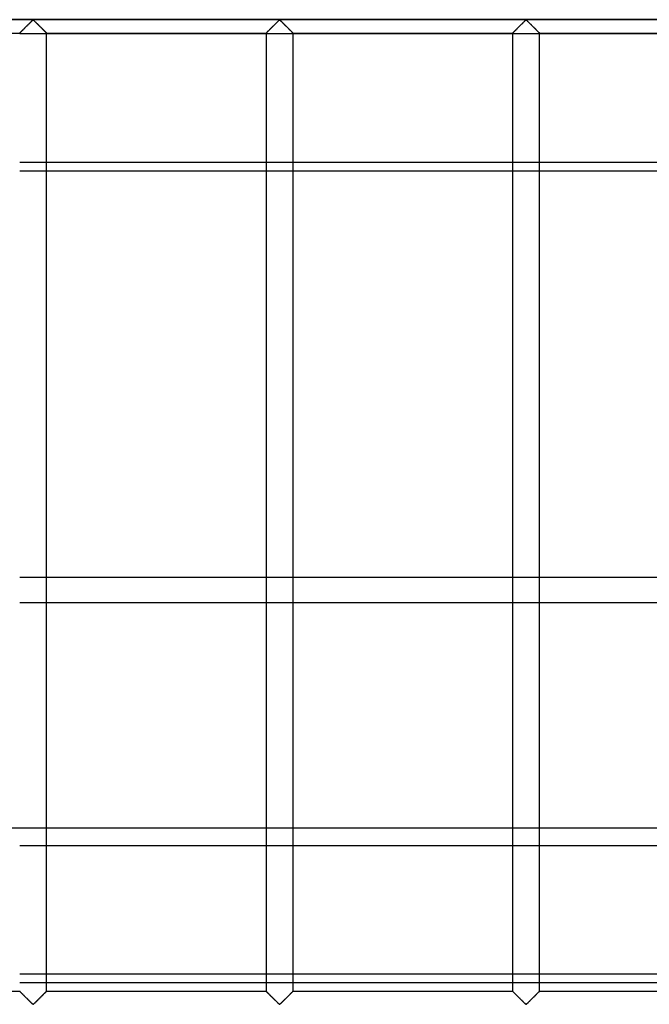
# Model space of a CAD drawing. Header units: millimetres. Extents: x -572 to 572, y -572 to 572.
# Tile 39 of 59: x 135 to 253, y -459 to -276. Entities that reach past the tile are written whole.
import ezdxf

# ---------------------------------------------------------------- set-up
doc = ezdxf.new("R2010")
doc.units = ezdxf.units.MM
doc.layers.add('MAIN-1', color=7, linetype='Continuous')
doc.layers.add('MAIN-2', color=7, linetype='Continuous')

msp = doc.modelspace()

# ---------------------------------------------------------------- linework, layer by layer
at = {"layer": 'MAIN-1'}
for p, q in [((551.25, -275.62), (-551.25, -275.62)), ((136.03, -277.41), (136.13, -277.3)), ((136.13, -277.3), (136.25, -277.19)), ((136.25, -277.19), (136.36, -277.08)), ((136.36, -277.08), (136.48, -276.96)), ((136.48, -276.96), (136.6, -276.84)), ((136.6, -276.84), (136.72, -276.72)), ((136.72, -276.72), (136.84, -276.6)), ((136.84, -276.6), (136.96, -276.48)), ((136.96, -276.48), (137.08, -276.37)), ((137.08, -276.37), (137.19, -276.25)), ((137.19, -276.25), (137.3, -276.14)), ((137.3, -276.14), (137.41, -276.04)), ((137.41, -276.04), (137.51, -275.94)), ((137.51, -275.94), (137.61, -275.84)), ((137.61, -275.84), (137.7, -275.76)), ((137.7, -275.76), (137.81, -275.7)), ((137.81, -275.7), (137.89, -275.73)), ((137.89, -275.73), (137.94, -275.77)), ((137.94, -275.77), (137.99, -275.82)), ((137.99, -275.82), (138.05, -275.87)), ((138.05, -275.87), (138.1, -275.92)), ((138.1, -275.92), (138.16, -275.98)), ((138.16, -275.98), (138.22, -276.04)), ((138.22, -276.04), (138.28, -276.1)), ((138.28, -276.1), (138.34, -276.16)), ((138.34, -276.16), (138.41, -276.22)), ((138.41, -276.22), (138.47, -276.29)), ((138.47, -276.29), (138.54, -276.35)), ((138.54, -276.35), (138.6, -276.42)), ((138.6, -276.42), (138.67, -276.49)), ((138.67, -276.49), (138.74, -276.55)), ((138.74, -276.55), (138.81, -276.62)), ((138.81, -276.62), (138.88, -276.69)), ((138.88, -276.69), (138.94, -276.76)), ((138.94, -276.76), (139.01, -276.83)), ((139.01, -276.83), (139.08, -276.9)), ((139.08, -276.9), (139.15, -276.97)), ((139.15, -276.97), (139.22, -277.03)), ((139.22, -277.03), (139.29, -277.1)), ((139.29, -277.1), (139.35, -277.17)), ((139.35, -277.17), (139.42, -277.23)), ((139.42, -277.23), (139.48, -277.3)), ((139.48, -277.3), (139.55, -277.36)), ((181.96, -277.41), (182.07, -277.3)), ((182.07, -277.3), (182.18, -277.19)), ((182.18, -277.19), (182.3, -277.08)), ((182.3, -277.08), (182.42, -276.96)), ((182.42, -276.96), (182.54, -276.84)), ((182.54, -276.84), (182.66, -276.72)), ((182.66, -276.72), (182.78, -276.6)), ((182.78, -276.6), (182.9, -276.48)), ((182.9, -276.48), (183.01, -276.37)), ((183.01, -276.37), (183.13, -276.25)), ((183.13, -276.25), (183.24, -276.14)), ((183.24, -276.14), (183.35, -276.04)), ((183.35, -276.04), (183.45, -275.94)), ((183.45, -275.94), (183.54, -275.84)), ((183.54, -275.84), (183.64, -275.76)), ((183.64, -275.76), (183.75, -275.7)), ((183.75, -275.7), (183.82, -275.73)), ((183.82, -275.73), (183.88, -275.77)), ((183.88, -275.77), (183.93, -275.82)), ((183.93, -275.82), (183.98, -275.87)), ((183.98, -275.87), (184.04, -275.92)), ((184.04, -275.92), (184.1, -275.98)), ((184.1, -275.98), (184.16, -276.04)), ((184.16, -276.04), (184.22, -276.1)), ((184.22, -276.1), (184.28, -276.16)), ((184.28, -276.16), (184.34, -276.22)), ((184.34, -276.22), (184.41, -276.29)), ((184.41, -276.29), (184.48, -276.35)), ((184.48, -276.35), (184.54, -276.42)), ((184.54, -276.42), (184.61, -276.49)), ((184.61, -276.49), (184.68, -276.55)), ((184.68, -276.55), (184.74, -276.62)), ((184.74, -276.62), (184.81, -276.69)), ((184.81, -276.69), (184.88, -276.76)), ((184.88, -276.76), (184.95, -276.83)), ((184.95, -276.83), (185.02, -276.9)), ((185.02, -276.9), (185.09, -276.97)), ((185.09, -276.97), (185.16, -277.03)), ((185.16, -277.03), (185.22, -277.1)), ((185.22, -277.1), (185.29, -277.17)), ((185.29, -277.17), (185.36, -277.23)), ((185.36, -277.23), (185.42, -277.3)), ((185.42, -277.3), (185.48, -277.36)), ((227.9, -277.41), (228.01, -277.3)), ((228.01, -277.3), (228.12, -277.19)), ((228.12, -277.19), (228.24, -277.08)), ((228.24, -277.08), (228.36, -276.96)), ((228.36, -276.96), (228.48, -276.84)), ((228.48, -276.84), (228.6, -276.72)), ((228.6, -276.72), (228.72, -276.6)), ((228.72, -276.6), (228.83, -276.48)), ((228.83, -276.48), (228.95, -276.37)), ((228.95, -276.37), (229.06, -276.25)), ((229.06, -276.25), (229.18, -276.14)), ((229.18, -276.14), (229.28, -276.04)), ((229.28, -276.04), (229.38, -275.94)), ((229.38, -275.94), (229.48, -275.84)), ((229.48, -275.84), (229.57, -275.76)), ((229.57, -275.76), (229.69, -275.7)), ((229.69, -275.7), (229.76, -275.73)), ((229.76, -275.73), (229.82, -275.77)), ((229.82, -275.77), (229.87, -275.82)), ((229.87, -275.82), (229.92, -275.87)), ((229.92, -275.87), (229.98, -275.92)), ((229.98, -275.92), (230.04, -275.98)), ((230.04, -275.98), (230.09, -276.04)), ((230.09, -276.04), (230.16, -276.1)), ((230.16, -276.1), (230.22, -276.16)), ((230.22, -276.16), (230.28, -276.22)), ((230.28, -276.22), (230.35, -276.29)), ((230.35, -276.29), (230.41, -276.35)), ((230.41, -276.35), (230.48, -276.42)), ((230.48, -276.42), (230.55, -276.49)), ((230.55, -276.49), (230.61, -276.55)), ((230.61, -276.55), (230.68, -276.62)), ((230.68, -276.62), (230.75, -276.69)), ((230.75, -276.69), (230.82, -276.76)), ((230.82, -276.76), (230.89, -276.83)), ((230.89, -276.83), (230.96, -276.9)), ((230.96, -276.9), (231.03, -276.97)), ((231.03, -276.97), (231.09, -277.03)), ((231.09, -277.03), (231.16, -277.1)), ((231.16, -277.1), (231.23, -277.17)), ((231.23, -277.17), (231.29, -277.23)), ((231.29, -277.23), (231.36, -277.3)), ((231.36, -277.3), (231.42, -277.36)), ((94.37, -278.12), (135.31, -278.12)), ((135.31, -278.12), (135.32, -278.12)), ((135.32, -278.12), (135.34, -278.1)), ((135.34, -278.1), (135.38, -278.06)), ((135.38, -278.06), (135.42, -278.02)), ((135.42, -278.02), (135.48, -277.96)), ((135.48, -277.96), (135.55, -277.89)), ((135.55, -277.89), (135.63, -277.81)), ((135.63, -277.81), (135.72, -277.72)), ((135.72, -277.72), (135.82, -277.62)), ((135.82, -277.62), (135.92, -277.52)), ((135.92, -277.52), (136.03, -277.41)), ((139.55, -277.36), (139.61, -277.42)), ((139.61, -277.42), (139.67, -277.48)), ((139.67, -277.48), (139.73, -277.54)), ((139.73, -277.54), (139.79, -277.6)), ((139.79, -277.6), (139.84, -277.66)), ((139.84, -277.66), (139.9, -277.71)), ((139.9, -277.71), (139.95, -277.76)), ((139.95, -277.76), (140, -277.81)), ((140, -277.81), (140.05, -277.86)), ((140.05, -277.86), (140.09, -277.91)), ((140.09, -277.91), (140.13, -277.95)), ((140.13, -277.95), (140.17, -277.98)), ((140.17, -277.98), (140.2, -278.02)), ((140.2, -278.02), (140.23, -278.04)), ((140.23, -278.04), (140.25, -278.07)), ((140.25, -278.07), (140.28, -278.09)), ((140.28, -278.09), (140.29, -278.1)), ((140.29, -278.1), (140.3, -278.12)), ((140.3, -278.12), (140.31, -278.12)), ((140.31, -456.88), (140.31, -278.12)), ((140.31, -278.12), (140.31, -278.12)), ((140.31, -278.12), (181.25, -278.12)), ((140.31, -278.22), (181.25, -278.22)), ((181.25, -278.12), (181.25, -456.88)), ((181.25, -278.12), (181.26, -278.12)), ((181.26, -278.12), (181.28, -278.1)), ((181.28, -278.1), (181.31, -278.06)), ((181.31, -278.06), (181.36, -278.02)), ((181.36, -278.02), (181.42, -277.96)), ((181.42, -277.96), (181.49, -277.89)), ((181.49, -277.89), (181.57, -277.81)), ((181.57, -277.81), (181.66, -277.72)), ((181.66, -277.72), (181.76, -277.62)), ((181.76, -277.62), (181.86, -277.52)), ((181.86, -277.52), (181.96, -277.41)), ((185.48, -277.36), (185.55, -277.42)), ((185.55, -277.42), (185.61, -277.48)), ((185.61, -277.48), (185.67, -277.54)), ((185.67, -277.54), (185.72, -277.6)), ((185.72, -277.6), (185.78, -277.66)), ((185.78, -277.66), (185.84, -277.71)), ((185.84, -277.71), (185.89, -277.76)), ((185.89, -277.76), (185.94, -277.81)), ((185.94, -277.81), (185.99, -277.86)), ((185.99, -277.86), (186.03, -277.91)), ((186.03, -277.91), (186.07, -277.95)), ((186.07, -277.95), (186.11, -277.98)), ((186.11, -277.98), (186.14, -278.02)), ((186.14, -278.02), (186.17, -278.04)), ((186.17, -278.04), (186.19, -278.07)), ((186.19, -278.07), (186.21, -278.09)), ((186.21, -278.09), (186.23, -278.1)), ((186.23, -278.1), (186.24, -278.12)), ((186.24, -278.12), (186.25, -278.12)), ((186.25, -456.88), (186.25, -278.12)), ((186.25, -278.12), (186.25, -278.12)), ((186.25, -278.12), (227.19, -278.12)), ((186.25, -278.22), (227.19, -278.22)), ((227.19, -278.12), (227.19, -456.88)), ((227.19, -278.12), (227.2, -278.12)), ((227.2, -278.12), (227.22, -278.1)), ((227.22, -278.1), (227.25, -278.06)), ((227.25, -278.06), (227.3, -278.02)), ((227.3, -278.02), (227.36, -277.96)), ((227.36, -277.96), (227.43, -277.89)), ((227.43, -277.89), (227.51, -277.81)), ((227.51, -277.81), (227.6, -277.72)), ((227.6, -277.72), (227.69, -277.62)), ((227.69, -277.62), (227.8, -277.52)), ((227.8, -277.52), (227.9, -277.41)), ((231.42, -277.36), (231.48, -277.42)), ((231.48, -277.42), (231.54, -277.48)), ((231.54, -277.48), (231.6, -277.54)), ((231.6, -277.54), (231.66, -277.6)), ((231.66, -277.6), (231.72, -277.66)), ((231.72, -277.66), (231.77, -277.71)), ((231.77, -277.71), (231.83, -277.76)), ((231.83, -277.76), (231.88, -277.81)), ((231.88, -277.81), (231.92, -277.86)), ((231.92, -277.86), (231.97, -277.91)), ((231.97, -277.91), (232.01, -277.95)), ((232.01, -277.95), (232.04, -277.98)), ((232.04, -277.98), (232.08, -278.02)), ((232.08, -278.02), (232.11, -278.04)), ((232.11, -278.04), (232.13, -278.07)), ((232.13, -278.07), (232.15, -278.09)), ((232.15, -278.09), (232.17, -278.1)), ((232.17, -278.1), (232.18, -278.12)), ((232.18, -278.12), (232.18, -278.12)), ((232.18, -278.12), (232.19, -278.12)), ((232.19, -456.88), (232.19, -278.12)), ((232.19, -278.12), (273.13, -278.12)), ((232.19, -278.22), (273.13, -278.22)), ((181.25, -302.27), (140.31, -302.27)), ((227.19, -302.27), (186.25, -302.27)), ((273.13, -302.27), (232.19, -302.27)), ((140.31, -303.82), (181.25, -303.82)), ((186.25, -303.82), (227.19, -303.82)), ((232.19, -303.82), (273.13, -303.82)), ((140.31, -379.65), (181.25, -379.65)), ((186.25, -379.65), (227.19, -379.65)), ((232.19, -379.65), (273.13, -379.65)), ((181.25, -384.4), (140.31, -384.4)), ((227.19, -384.4), (186.25, -384.4)), ((273.13, -384.4), (232.19, -384.4)), ((140.31, -429.65), (181.25, -429.65)), ((186.25, -429.65), (227.19, -429.65)), ((232.19, -429.65), (273.13, -429.65)), ((181.25, -453.7), (140.31, -453.7)), ((140.31, -455.25), (181.25, -455.25)), ((227.19, -453.7), (186.25, -453.7)), ((186.25, -455.25), (227.19, -455.25)), ((273.13, -453.7), (232.19, -453.7)), ((232.19, -455.25), (271.39, -455.25)), ((94.37, -456.88), (135.31, -456.88)), ((135.32, -456.88), (135.31, -456.88)), ((135.33, -456.9), (135.32, -456.88)), ((135.32, -456.88), (135.32, -456.88)), ((135.35, -456.91), (135.33, -456.9)), ((135.37, -456.93), (135.35, -456.91)), ((135.39, -456.96), (135.37, -456.93)), ((135.42, -456.98), (135.39, -456.96)), ((135.46, -457.02), (135.42, -456.98)), ((135.49, -457.05), (135.46, -457.02)), ((135.53, -457.09), (135.49, -457.05)), ((135.58, -457.14), (135.53, -457.09)), ((135.62, -457.19), (135.58, -457.14)), ((135.67, -457.24), (135.62, -457.19)), ((135.73, -457.29), (135.67, -457.24)), ((135.78, -457.34), (135.73, -457.29)), ((135.84, -457.4), (135.78, -457.34)), ((139.9, -457.28), (139.81, -457.38)), ((139.99, -457.19), (139.9, -457.28)), ((140.07, -457.11), (139.99, -457.19)), ((140.14, -457.04), (140.07, -457.11)), ((140.2, -456.98), (140.14, -457.04)), ((140.25, -456.94), (140.2, -456.98)), ((140.28, -456.9), (140.25, -456.94)), ((140.3, -456.88), (140.28, -456.9)), ((140.31, -456.88), (140.3, -456.88)), ((140.31, -456.88), (181.25, -456.88)), ((181.26, -456.88), (181.25, -456.88)), ((181.25, -456.88), (181.25, -456.88)), ((181.27, -456.9), (181.26, -456.88)), ((181.29, -456.91), (181.27, -456.9)), ((181.31, -456.93), (181.29, -456.91)), ((181.33, -456.96), (181.31, -456.93)), ((181.36, -456.98), (181.33, -456.96)), ((181.39, -457.02), (181.36, -456.98)), ((181.43, -457.05), (181.39, -457.02)), ((181.47, -457.09), (181.43, -457.05)), ((181.51, -457.14), (181.47, -457.09)), ((181.56, -457.19), (181.51, -457.14)), ((181.61, -457.24), (181.56, -457.19)), ((181.66, -457.29), (181.61, -457.24)), ((181.72, -457.34), (181.66, -457.29)), ((181.78, -457.4), (181.72, -457.34)), ((185.84, -457.28), (185.74, -457.38)), ((185.93, -457.19), (185.84, -457.28)), ((186.01, -457.11), (185.93, -457.19)), ((186.08, -457.04), (186.01, -457.11)), ((186.14, -456.98), (186.08, -457.04)), ((186.19, -456.94), (186.14, -456.98)), ((186.22, -456.9), (186.19, -456.94)), ((186.24, -456.88), (186.22, -456.9)), ((186.25, -456.88), (186.24, -456.88)), ((186.25, -456.88), (227.19, -456.88)), ((227.2, -456.88), (227.19, -456.88)), ((227.19, -456.88), (227.19, -456.88)), ((227.21, -456.9), (227.2, -456.88)), ((227.22, -456.91), (227.21, -456.9)), ((227.25, -456.93), (227.22, -456.91)), ((227.27, -456.96), (227.25, -456.93)), ((227.3, -456.98), (227.27, -456.96)), ((227.33, -457.02), (227.3, -456.98)), ((227.37, -457.05), (227.33, -457.02)), ((227.41, -457.09), (227.37, -457.05)), ((227.45, -457.14), (227.41, -457.09)), ((227.5, -457.19), (227.45, -457.14)), ((227.55, -457.24), (227.5, -457.19)), ((227.6, -457.29), (227.55, -457.24)), ((227.66, -457.34), (227.6, -457.29)), ((227.71, -457.4), (227.66, -457.34)), ((231.78, -457.28), (231.68, -457.38)), ((231.87, -457.19), (231.78, -457.28)), ((231.95, -457.11), (231.87, -457.19)), ((232.02, -457.04), (231.95, -457.11)), ((232.08, -456.98), (232.02, -457.04)), ((232.12, -456.94), (232.08, -456.98)), ((232.16, -456.9), (232.12, -456.94)), ((232.18, -456.88), (232.16, -456.9)), ((232.19, -456.88), (232.18, -456.88)), ((232.19, -456.88), (273.13, -456.88)), ((135.9, -457.46), (135.84, -457.4)), ((135.96, -457.52), (135.9, -457.46)), ((136.02, -457.58), (135.96, -457.52)), ((136.08, -457.64), (136.02, -457.58)), ((136.14, -457.7), (136.08, -457.64)), ((136.21, -457.77), (136.14, -457.7)), ((136.27, -457.83), (136.21, -457.77)), ((136.34, -457.9), (136.27, -457.83)), ((136.41, -457.97), (136.34, -457.9)), ((136.47, -458.03), (136.41, -457.97)), ((136.54, -458.1), (136.47, -458.03)), ((136.61, -458.17), (136.54, -458.1)), ((136.68, -458.24), (136.61, -458.17)), ((136.75, -458.31), (136.68, -458.24)), ((136.82, -458.38), (136.75, -458.31)), ((136.89, -458.45), (136.82, -458.38)), ((136.95, -458.51), (136.89, -458.45)), ((137.02, -458.58), (136.95, -458.51)), ((137.09, -458.65), (137.02, -458.58)), ((137.15, -458.71), (137.09, -458.65)), ((137.22, -458.78), (137.15, -458.71)), ((137.28, -458.84), (137.22, -458.78)), ((137.34, -458.9), (137.28, -458.84)), ((137.41, -458.96), (137.34, -458.9)), ((137.46, -459.02), (137.41, -458.96)), ((137.52, -459.08), (137.46, -459.02)), ((137.58, -459.13), (137.52, -459.08)), ((137.63, -459.18), (137.58, -459.13)), ((137.68, -459.23), (137.63, -459.18)), ((138.02, -459.16), (137.93, -459.24)), ((138.12, -459.06), (138.02, -459.16)), ((138.22, -458.96), (138.12, -459.06)), ((138.32, -458.86), (138.22, -458.96)), ((138.44, -458.75), (138.32, -458.86)), ((138.55, -458.63), (138.44, -458.75)), ((138.67, -458.52), (138.55, -458.63)), ((138.78, -458.4), (138.67, -458.52)), ((138.9, -458.28), (138.78, -458.4)), ((139.02, -458.16), (138.9, -458.28)), ((139.14, -458.04), (139.02, -458.16)), ((139.26, -457.92), (139.14, -458.04)), ((139.38, -457.81), (139.26, -457.92)), ((139.49, -457.7), (139.38, -457.81)), ((139.6, -457.59), (139.49, -457.7)), ((139.7, -457.48), (139.6, -457.59)), ((139.81, -457.38), (139.7, -457.48)), ((181.83, -457.46), (181.78, -457.4)), ((181.89, -457.52), (181.83, -457.46)), ((181.95, -457.58), (181.89, -457.52)), ((182.02, -457.64), (181.95, -457.58)), ((182.08, -457.7), (182.02, -457.64)), ((182.14, -457.77), (182.08, -457.7)), ((182.21, -457.83), (182.14, -457.77)), ((182.28, -457.9), (182.21, -457.83)), ((182.34, -457.97), (182.28, -457.9)), ((182.41, -458.03), (182.34, -457.97)), ((182.48, -458.1), (182.41, -458.03)), ((182.55, -458.17), (182.48, -458.1)), ((182.62, -458.24), (182.55, -458.17)), ((182.69, -458.31), (182.62, -458.24)), ((182.76, -458.38), (182.69, -458.31)), ((182.82, -458.45), (182.76, -458.38)), ((182.89, -458.51), (182.82, -458.45)), ((182.96, -458.58), (182.89, -458.51)), ((183.02, -458.65), (182.96, -458.58)), ((183.09, -458.71), (183.02, -458.65)), ((183.16, -458.78), (183.09, -458.71)), ((183.22, -458.84), (183.16, -458.78)), ((183.28, -458.9), (183.22, -458.84)), ((183.34, -458.96), (183.28, -458.9)), ((183.4, -459.02), (183.34, -458.96)), ((183.46, -459.08), (183.4, -459.02)), ((183.52, -459.13), (183.46, -459.08)), ((183.57, -459.18), (183.52, -459.13)), ((183.62, -459.23), (183.57, -459.18)), ((183.96, -459.16), (183.86, -459.24)), ((184.05, -459.06), (183.96, -459.16)), ((184.15, -458.96), (184.05, -459.06)), ((184.26, -458.86), (184.15, -458.96)), ((184.37, -458.75), (184.26, -458.86)), ((184.49, -458.63), (184.37, -458.75)), ((184.6, -458.52), (184.49, -458.63)), ((184.72, -458.4), (184.6, -458.52)), ((184.84, -458.28), (184.72, -458.4)), ((184.96, -458.16), (184.84, -458.28)), ((185.08, -458.04), (184.96, -458.16)), ((185.2, -457.92), (185.08, -458.04)), ((185.32, -457.81), (185.2, -457.92)), ((185.43, -457.7), (185.32, -457.81)), ((185.54, -457.59), (185.43, -457.7)), ((185.64, -457.48), (185.54, -457.59)), ((185.74, -457.38), (185.64, -457.48)), ((227.77, -457.46), (227.71, -457.4)), ((227.83, -457.52), (227.77, -457.46)), ((227.89, -457.58), (227.83, -457.52)), ((227.95, -457.64), (227.89, -457.58)), ((228.02, -457.7), (227.95, -457.64)), ((228.08, -457.77), (228.02, -457.7)), ((228.15, -457.83), (228.08, -457.77)), ((228.21, -457.9), (228.15, -457.83)), ((228.28, -457.97), (228.21, -457.9)), ((228.35, -458.03), (228.28, -457.97)), ((228.42, -458.1), (228.35, -458.03)), ((228.49, -458.17), (228.42, -458.1)), ((228.56, -458.24), (228.49, -458.17)), ((228.62, -458.31), (228.56, -458.24)), ((228.69, -458.38), (228.62, -458.31)), ((228.76, -458.45), (228.69, -458.38)), ((228.83, -458.51), (228.76, -458.45)), ((228.9, -458.58), (228.83, -458.51)), ((228.96, -458.65), (228.9, -458.58)), ((229.03, -458.71), (228.96, -458.65)), ((229.09, -458.78), (229.03, -458.71)), ((229.16, -458.84), (229.09, -458.78)), ((229.22, -458.9), (229.16, -458.84)), ((229.28, -458.96), (229.22, -458.9)), ((229.34, -459.02), (229.28, -458.96)), ((229.4, -459.08), (229.34, -459.02)), ((229.45, -459.13), (229.4, -459.08)), ((229.51, -459.18), (229.45, -459.13)), ((229.56, -459.23), (229.51, -459.18)), ((229.89, -459.16), (229.8, -459.24)), ((229.99, -459.06), (229.89, -459.16)), ((230.09, -458.96), (229.99, -459.06)), ((230.2, -458.86), (230.09, -458.96)), ((230.31, -458.75), (230.2, -458.86)), ((230.42, -458.63), (230.31, -458.75)), ((230.54, -458.52), (230.42, -458.63)), ((230.66, -458.4), (230.54, -458.52)), ((230.78, -458.28), (230.66, -458.4)), ((230.9, -458.16), (230.78, -458.28)), ((231.02, -458.04), (230.9, -458.16)), ((231.14, -457.92), (231.02, -458.04)), ((231.25, -457.81), (231.14, -457.92)), ((231.37, -457.7), (231.25, -457.81)), ((231.47, -457.59), (231.37, -457.7)), ((231.58, -457.48), (231.47, -457.59)), ((231.68, -457.38), (231.58, -457.48)), ((137.74, -459.27), (137.68, -459.23)), ((137.81, -459.3), (137.74, -459.27)), ((137.93, -459.24), (137.81, -459.3)), ((183.68, -459.27), (183.62, -459.23)), ((183.75, -459.3), (183.68, -459.27)), ((183.86, -459.24), (183.75, -459.3)), ((229.61, -459.27), (229.56, -459.23)), ((229.69, -459.3), (229.61, -459.27)), ((229.8, -459.24), (229.69, -459.3))]:
    msp.add_line(p, q, dxfattribs=at)
at = {"layer": 'MAIN-2'}
for p, q in [((-548.75, -275.62), (548.75, -275.62)), ((136.14, -277.29), (136.06, -277.38)), ((136.23, -277.2), (136.14, -277.29)), ((136.33, -277.11), (136.23, -277.2)), ((136.42, -277.02), (136.33, -277.11)), ((136.52, -276.92), (136.42, -277.02)), ((136.62, -276.82), (136.52, -276.92)), ((136.71, -276.73), (136.62, -276.82)), ((136.81, -276.63), (136.71, -276.73)), ((136.9, -276.54), (136.81, -276.63)), ((137, -276.44), (136.9, -276.54)), ((137.09, -276.35), (137, -276.44)), ((137.18, -276.26), (137.09, -276.35)), ((137.27, -276.17), (137.18, -276.26)), ((137.36, -276.08), (137.27, -276.17)), ((137.45, -276), (137.36, -276.08)), ((137.53, -275.92), (137.45, -276)), ((137.6, -275.84), (137.53, -275.92)), ((137.68, -275.78), (137.6, -275.84)), ((137.76, -275.71), (137.68, -275.78)), ((137.87, -275.71), (137.76, -275.71)), ((137.95, -275.78), (137.87, -275.71)), ((138.02, -275.84), (137.95, -275.78)), ((138.1, -275.92), (138.02, -275.84)), ((138.18, -276), (138.1, -275.92)), ((138.26, -276.08), (138.18, -276)), ((138.35, -276.17), (138.26, -276.08)), ((138.44, -276.26), (138.35, -276.17)), ((138.53, -276.35), (138.44, -276.26)), ((138.63, -276.44), (138.53, -276.35)), ((138.72, -276.54), (138.63, -276.44)), ((138.82, -276.63), (138.72, -276.54)), ((138.91, -276.73), (138.82, -276.63)), ((139.01, -276.82), (138.91, -276.73)), ((139.11, -276.92), (139.01, -276.82)), ((139.2, -277.02), (139.11, -276.92)), ((139.3, -277.11), (139.2, -277.02)), ((139.39, -277.2), (139.3, -277.11)), ((139.48, -277.29), (139.39, -277.2)), ((139.57, -277.38), (139.48, -277.29)), ((182.08, -277.29), (181.99, -277.38)), ((182.17, -277.2), (182.08, -277.29)), ((182.27, -277.11), (182.17, -277.2)), ((182.36, -277.02), (182.27, -277.11)), ((182.46, -276.92), (182.36, -277.02)), ((182.55, -276.82), (182.46, -276.92)), ((182.65, -276.73), (182.55, -276.82)), ((182.75, -276.63), (182.65, -276.73)), ((182.84, -276.54), (182.75, -276.63)), ((182.94, -276.44), (182.84, -276.54)), ((183.03, -276.35), (182.94, -276.44)), ((183.12, -276.26), (183.03, -276.35)), ((183.21, -276.17), (183.12, -276.26)), ((183.3, -276.08), (183.21, -276.17)), ((183.38, -276), (183.3, -276.08)), ((183.46, -275.92), (183.38, -276)), ((183.54, -275.84), (183.46, -275.92)), ((183.62, -275.78), (183.54, -275.84)), ((183.69, -275.71), (183.62, -275.78)), ((183.81, -275.71), (183.69, -275.71)), ((183.88, -275.78), (183.81, -275.71)), ((183.96, -275.84), (183.88, -275.78)), ((184.04, -275.92), (183.96, -275.84)), ((184.12, -276), (184.04, -275.92)), ((184.2, -276.08), (184.12, -276)), ((184.29, -276.17), (184.2, -276.08)), ((184.38, -276.26), (184.29, -276.17)), ((184.47, -276.35), (184.38, -276.26)), ((184.56, -276.44), (184.47, -276.35)), ((184.66, -276.54), (184.56, -276.44)), ((184.75, -276.63), (184.66, -276.54)), ((184.85, -276.73), (184.75, -276.63)), ((184.95, -276.82), (184.85, -276.73)), ((185.04, -276.92), (184.95, -276.82)), ((185.14, -277.02), (185.04, -276.92)), ((185.23, -277.11), (185.14, -277.02)), ((185.33, -277.2), (185.23, -277.11)), ((185.42, -277.29), (185.33, -277.2)), ((185.51, -277.38), (185.42, -277.29)), ((228.02, -277.29), (227.93, -277.38)), ((228.11, -277.2), (228.02, -277.29)), ((228.2, -277.11), (228.11, -277.2)), ((228.3, -277.02), (228.2, -277.11)), ((228.39, -276.92), (228.3, -277.02)), ((228.49, -276.82), (228.39, -276.92)), ((228.59, -276.73), (228.49, -276.82)), ((228.68, -276.63), (228.59, -276.73)), ((228.78, -276.54), (228.68, -276.63)), ((228.87, -276.44), (228.78, -276.54)), ((228.97, -276.35), (228.87, -276.44)), ((229.06, -276.26), (228.97, -276.35)), ((229.15, -276.17), (229.06, -276.26)), ((229.24, -276.08), (229.15, -276.17)), ((229.32, -276), (229.24, -276.08)), ((229.4, -275.92), (229.32, -276)), ((229.48, -275.84), (229.4, -275.92)), ((229.55, -275.78), (229.48, -275.84)), ((229.63, -275.71), (229.55, -275.78)), ((229.74, -275.71), (229.63, -275.71)), ((229.82, -275.78), (229.74, -275.71)), ((229.9, -275.84), (229.82, -275.78)), ((229.97, -275.92), (229.9, -275.84)), ((230.05, -276), (229.97, -275.92)), ((230.14, -276.08), (230.05, -276)), ((230.23, -276.17), (230.14, -276.08)), ((230.32, -276.26), (230.23, -276.17)), ((230.41, -276.35), (230.32, -276.26)), ((230.5, -276.44), (230.41, -276.35)), ((230.6, -276.54), (230.5, -276.44)), ((230.69, -276.63), (230.6, -276.54)), ((230.79, -276.73), (230.69, -276.63)), ((230.88, -276.82), (230.79, -276.73)), ((230.98, -276.92), (230.88, -276.82)), ((231.08, -277.02), (230.98, -276.92)), ((231.17, -277.11), (231.08, -277.02)), ((231.27, -277.2), (231.17, -277.11)), ((231.36, -277.29), (231.27, -277.2)), ((231.44, -277.38), (231.36, -277.29)), ((135.32, -278.12), (135.31, -278.12)), ((135.31, -278.22), (140.31, -278.22)), ((135.33, -278.11), (135.32, -278.12)), ((135.35, -278.08), (135.33, -278.11)), ((135.38, -278.05), (135.35, -278.08)), ((135.42, -278.01), (135.38, -278.05)), ((135.47, -277.97), (135.42, -278.01)), ((135.53, -277.91), (135.47, -277.97)), ((135.59, -277.85), (135.53, -277.91)), ((135.65, -277.78), (135.59, -277.85)), ((135.73, -277.71), (135.65, -277.78)), ((135.81, -277.63), (135.73, -277.71)), ((135.89, -277.55), (135.81, -277.63)), ((135.97, -277.47), (135.89, -277.55)), ((136.06, -277.38), (135.97, -277.47)), ((139.65, -277.47), (139.57, -277.38)), ((139.74, -277.55), (139.65, -277.47)), ((139.82, -277.63), (139.74, -277.55)), ((139.9, -277.71), (139.82, -277.63)), ((139.97, -277.78), (139.9, -277.71)), ((140.04, -277.85), (139.97, -277.78)), ((140.1, -277.91), (140.04, -277.85)), ((140.15, -277.97), (140.1, -277.91)), ((140.2, -278.01), (140.15, -277.97)), ((140.24, -278.05), (140.2, -278.01)), ((140.27, -278.08), (140.24, -278.05)), ((140.29, -278.11), (140.27, -278.08)), ((140.31, -278.12), (140.29, -278.11)), ((140.31, -278.12), (140.31, -278.12)), ((181.26, -278.12), (181.25, -278.12)), ((181.25, -278.22), (186.25, -278.22)), ((181.27, -278.11), (181.26, -278.12)), ((181.29, -278.08), (181.27, -278.11)), ((181.32, -278.05), (181.29, -278.08)), ((181.36, -278.01), (181.32, -278.05)), ((181.41, -277.97), (181.36, -278.01)), ((181.46, -277.91), (181.41, -277.97)), ((181.52, -277.85), (181.46, -277.91)), ((181.59, -277.78), (181.52, -277.85)), ((181.67, -277.71), (181.59, -277.78)), ((181.74, -277.63), (181.67, -277.71)), ((181.82, -277.55), (181.74, -277.63)), ((181.91, -277.47), (181.82, -277.55)), ((181.99, -277.38), (181.91, -277.47)), ((185.59, -277.47), (185.51, -277.38)), ((185.68, -277.55), (185.59, -277.47)), ((185.76, -277.63), (185.68, -277.55)), ((185.83, -277.71), (185.76, -277.63)), ((185.91, -277.78), (185.83, -277.71)), ((185.98, -277.85), (185.91, -277.78)), ((186.04, -277.91), (185.98, -277.85)), ((186.09, -277.97), (186.04, -277.91)), ((186.14, -278.01), (186.09, -277.97)), ((186.18, -278.05), (186.14, -278.01)), ((186.21, -278.08), (186.18, -278.05)), ((186.23, -278.11), (186.21, -278.08)), ((186.24, -278.12), (186.23, -278.11)), ((186.25, -278.12), (186.24, -278.12)), ((227.21, -278.11), (227.19, -278.12)), ((227.19, -278.12), (227.19, -278.12)), ((227.19, -278.22), (232.19, -278.22)), ((227.23, -278.08), (227.21, -278.11)), ((227.26, -278.05), (227.23, -278.08)), ((227.3, -278.01), (227.26, -278.05)), ((227.35, -277.97), (227.3, -278.01)), ((227.4, -277.91), (227.35, -277.97)), ((227.46, -277.85), (227.4, -277.91)), ((227.53, -277.78), (227.46, -277.85)), ((227.6, -277.71), (227.53, -277.78)), ((227.68, -277.63), (227.6, -277.71)), ((227.76, -277.55), (227.68, -277.63)), ((227.85, -277.47), (227.76, -277.55)), ((227.93, -277.38), (227.85, -277.47)), ((231.53, -277.47), (231.44, -277.38)), ((231.61, -277.55), (231.53, -277.47)), ((231.69, -277.63), (231.61, -277.55)), ((231.77, -277.71), (231.69, -277.63)), ((231.85, -277.78), (231.77, -277.71)), ((231.91, -277.85), (231.85, -277.78)), ((231.97, -277.91), (231.91, -277.85)), ((232.03, -277.97), (231.97, -277.91)), ((232.08, -278.01), (232.03, -277.97)), ((232.12, -278.05), (232.08, -278.01)), ((232.15, -278.08), (232.12, -278.05)), ((232.17, -278.11), (232.15, -278.08)), ((232.18, -278.12), (232.17, -278.11)), ((232.19, -278.12), (232.18, -278.12)), ((140.31, -302.27), (135.31, -302.27)), ((186.25, -302.27), (181.25, -302.27)), ((232.19, -302.27), (227.19, -302.27)), ((135.31, -303.82), (140.31, -303.82)), ((181.25, -303.82), (186.25, -303.82)), ((227.19, -303.82), (232.19, -303.82)), ((135.31, -379.65), (140.31, -379.65)), ((181.25, -379.65), (186.25, -379.65)), ((227.19, -379.65), (232.19, -379.65)), ((140.31, -384.4), (135.31, -384.4)), ((186.25, -384.4), (181.25, -384.4)), ((232.19, -384.4), (227.19, -384.4)), ((527.5, -426.44), (-527.5, -426.44)), ((135.31, -429.65), (140.31, -429.65)), ((181.25, -429.65), (186.25, -429.65)), ((227.19, -429.65), (232.19, -429.65)), ((140.31, -453.7), (135.31, -453.7)), ((135.31, -455.25), (140.31, -455.25)), ((186.25, -453.7), (181.25, -453.7)), ((181.25, -455.25), (186.25, -455.25)), ((232.19, -453.7), (227.19, -453.7)), ((227.19, -455.25), (232.19, -455.25)), ((135.31, -456.88), (135.32, -456.88)), ((135.32, -456.88), (135.33, -456.89)), ((135.33, -456.89), (135.35, -456.92)), ((135.35, -456.92), (135.38, -456.95)), ((135.38, -456.95), (135.42, -456.99)), ((135.42, -456.99), (135.47, -457.03)), ((135.47, -457.03), (135.53, -457.09)), ((135.53, -457.09), (135.59, -457.15)), ((135.59, -457.15), (135.65, -457.22)), ((135.65, -457.22), (135.73, -457.29)), ((135.73, -457.29), (135.81, -457.37)), ((139.82, -457.37), (139.9, -457.29)), ((139.9, -457.29), (139.97, -457.22)), ((139.97, -457.22), (140.04, -457.15)), ((140.04, -457.15), (140.1, -457.09)), ((140.1, -457.09), (140.15, -457.03)), ((140.15, -457.03), (140.2, -456.99)), ((140.2, -456.99), (140.24, -456.95)), ((140.24, -456.95), (140.27, -456.92)), ((140.27, -456.92), (140.29, -456.89)), ((140.29, -456.89), (140.31, -456.88)), ((140.31, -456.88), (140.31, -456.88)), ((181.25, -456.88), (181.26, -456.88)), ((181.26, -456.88), (181.27, -456.89)), ((181.27, -456.89), (181.29, -456.92)), ((181.29, -456.92), (181.32, -456.95)), ((181.32, -456.95), (181.36, -456.99)), ((181.36, -456.99), (181.41, -457.03)), ((181.41, -457.03), (181.46, -457.09)), ((181.46, -457.09), (181.52, -457.15)), ((181.52, -457.15), (181.59, -457.22)), ((181.59, -457.22), (181.67, -457.29)), ((181.67, -457.29), (181.74, -457.37)), ((185.76, -457.37), (185.83, -457.29)), ((185.83, -457.29), (185.91, -457.22)), ((185.91, -457.22), (185.98, -457.15)), ((185.98, -457.15), (186.04, -457.09)), ((186.04, -457.09), (186.09, -457.03)), ((186.09, -457.03), (186.14, -456.99)), ((186.14, -456.99), (186.18, -456.95)), ((186.18, -456.95), (186.21, -456.92)), ((186.21, -456.92), (186.23, -456.89)), ((186.23, -456.89), (186.24, -456.88)), ((186.24, -456.88), (186.25, -456.88)), ((227.19, -456.88), (227.19, -456.88)), ((227.19, -456.88), (227.21, -456.89)), ((227.21, -456.89), (227.23, -456.92)), ((227.23, -456.92), (227.26, -456.95)), ((227.26, -456.95), (227.3, -456.99)), ((227.3, -456.99), (227.35, -457.03)), ((227.35, -457.03), (227.4, -457.09)), ((227.4, -457.09), (227.46, -457.15)), ((227.46, -457.15), (227.53, -457.22)), ((227.53, -457.22), (227.6, -457.29)), ((227.6, -457.29), (227.68, -457.37)), ((231.69, -457.37), (231.77, -457.29)), ((231.77, -457.29), (231.85, -457.22)), ((231.85, -457.22), (231.91, -457.15)), ((231.91, -457.15), (231.97, -457.09)), ((231.97, -457.09), (232.03, -457.03)), ((232.03, -457.03), (232.08, -456.99)), ((232.08, -456.99), (232.12, -456.95)), ((232.12, -456.95), (232.15, -456.92)), ((232.15, -456.92), (232.17, -456.89)), ((232.17, -456.89), (232.18, -456.88)), ((232.18, -456.88), (232.19, -456.88)), ((135.81, -457.37), (135.89, -457.45)), ((135.89, -457.45), (135.97, -457.53)), ((135.97, -457.53), (136.06, -457.62)), ((136.06, -457.62), (136.14, -457.71)), ((136.14, -457.71), (136.23, -457.8)), ((136.23, -457.8), (136.33, -457.89)), ((136.33, -457.89), (136.42, -457.98)), ((136.42, -457.98), (136.52, -458.08)), ((136.52, -458.08), (136.62, -458.18)), ((136.62, -458.18), (136.71, -458.27)), ((136.71, -458.27), (136.81, -458.37)), ((136.81, -458.37), (136.9, -458.46)), ((136.9, -458.46), (137, -458.56)), ((137, -458.56), (137.09, -458.65)), ((137.09, -458.65), (137.18, -458.74)), ((137.18, -458.74), (137.27, -458.83)), ((137.27, -458.83), (137.36, -458.92)), ((137.36, -458.92), (137.45, -459)), ((137.45, -459), (137.53, -459.08)), ((137.53, -459.08), (137.6, -459.16)), ((137.6, -459.16), (137.68, -459.22)), ((137.95, -459.22), (138.02, -459.16)), ((138.02, -459.16), (138.1, -459.08)), ((138.1, -459.08), (138.18, -459)), ((138.18, -459), (138.26, -458.92)), ((138.26, -458.92), (138.35, -458.83)), ((138.35, -458.83), (138.44, -458.74)), ((138.44, -458.74), (138.53, -458.65)), ((138.53, -458.65), (138.63, -458.56)), ((138.63, -458.56), (138.72, -458.46)), ((138.72, -458.46), (138.82, -458.37)), ((138.82, -458.37), (138.91, -458.27)), ((138.91, -458.27), (139.01, -458.18)), ((139.01, -458.18), (139.11, -458.08)), ((139.11, -458.08), (139.2, -457.98)), ((139.2, -457.98), (139.3, -457.89)), ((139.3, -457.89), (139.39, -457.8)), ((139.39, -457.8), (139.48, -457.71)), ((139.48, -457.71), (139.57, -457.62)), ((139.57, -457.62), (139.65, -457.53)), ((139.65, -457.53), (139.74, -457.45)), ((139.74, -457.45), (139.82, -457.37)), ((181.74, -457.37), (181.82, -457.45)), ((181.82, -457.45), (181.91, -457.53)), ((181.91, -457.53), (181.99, -457.62)), ((181.99, -457.62), (182.08, -457.71)), ((182.08, -457.71), (182.17, -457.8)), ((182.17, -457.8), (182.27, -457.89)), ((182.27, -457.89), (182.36, -457.98)), ((182.36, -457.98), (182.46, -458.08)), ((182.46, -458.08), (182.55, -458.18)), ((182.55, -458.18), (182.65, -458.27)), ((182.65, -458.27), (182.75, -458.37)), ((182.75, -458.37), (182.84, -458.46)), ((182.84, -458.46), (182.94, -458.56)), ((182.94, -458.56), (183.03, -458.65)), ((183.03, -458.65), (183.12, -458.74)), ((183.12, -458.74), (183.21, -458.83)), ((183.21, -458.83), (183.3, -458.92)), ((183.3, -458.92), (183.38, -459)), ((183.38, -459), (183.46, -459.08)), ((183.46, -459.08), (183.54, -459.16)), ((183.54, -459.16), (183.62, -459.22)), ((183.88, -459.22), (183.96, -459.16)), ((183.96, -459.16), (184.04, -459.08)), ((184.04, -459.08), (184.12, -459)), ((184.12, -459), (184.2, -458.92)), ((184.2, -458.92), (184.29, -458.83)), ((184.29, -458.83), (184.38, -458.74)), ((184.38, -458.74), (184.47, -458.65)), ((184.47, -458.65), (184.56, -458.56)), ((184.56, -458.56), (184.66, -458.46)), ((184.66, -458.46), (184.75, -458.37)), ((184.75, -458.37), (184.85, -458.27)), ((184.85, -458.27), (184.95, -458.18)), ((184.95, -458.18), (185.04, -458.08)), ((185.04, -458.08), (185.14, -457.98)), ((185.14, -457.98), (185.23, -457.89)), ((185.23, -457.89), (185.33, -457.8)), ((185.33, -457.8), (185.42, -457.71)), ((185.42, -457.71), (185.51, -457.62)), ((185.51, -457.62), (185.59, -457.53)), ((185.59, -457.53), (185.68, -457.45)), ((185.68, -457.45), (185.76, -457.37)), ((227.68, -457.37), (227.76, -457.45)), ((227.76, -457.45), (227.85, -457.53)), ((227.85, -457.53), (227.93, -457.62)), ((227.93, -457.62), (228.02, -457.71)), ((228.02, -457.71), (228.11, -457.8)), ((228.11, -457.8), (228.2, -457.89)), ((228.2, -457.89), (228.3, -457.98)), ((228.3, -457.98), (228.39, -458.08)), ((228.39, -458.08), (228.49, -458.18)), ((228.49, -458.18), (228.59, -458.27)), ((228.59, -458.27), (228.68, -458.37)), ((228.68, -458.37), (228.78, -458.46)), ((228.78, -458.46), (228.87, -458.56)), ((228.87, -458.56), (228.97, -458.65)), ((228.97, -458.65), (229.06, -458.74)), ((229.06, -458.74), (229.15, -458.83)), ((229.15, -458.83), (229.24, -458.92)), ((229.24, -458.92), (229.32, -459)), ((229.32, -459), (229.4, -459.08)), ((229.4, -459.08), (229.48, -459.16)), ((229.48, -459.16), (229.55, -459.22)), ((229.82, -459.22), (229.9, -459.16)), ((229.9, -459.16), (229.97, -459.08)), ((229.97, -459.08), (230.05, -459)), ((230.05, -459), (230.14, -458.92)), ((230.14, -458.92), (230.23, -458.83)), ((230.23, -458.83), (230.32, -458.74)), ((230.32, -458.74), (230.41, -458.65)), ((230.41, -458.65), (230.5, -458.56)), ((230.5, -458.56), (230.6, -458.46)), ((230.6, -458.46), (230.69, -458.37)), ((230.69, -458.37), (230.79, -458.27)), ((230.79, -458.27), (230.88, -458.18)), ((230.88, -458.18), (230.98, -458.08)), ((230.98, -458.08), (231.08, -457.98)), ((231.08, -457.98), (231.17, -457.89)), ((231.17, -457.89), (231.27, -457.8)), ((231.27, -457.8), (231.36, -457.71)), ((231.36, -457.71), (231.44, -457.62)), ((231.44, -457.62), (231.53, -457.53)), ((231.53, -457.53), (231.61, -457.45)), ((231.61, -457.45), (231.69, -457.37)), ((137.68, -459.22), (137.76, -459.29)), ((137.76, -459.29), (137.87, -459.29)), ((137.87, -459.29), (137.95, -459.22)), ((183.62, -459.22), (183.69, -459.29)), ((183.69, -459.29), (183.81, -459.29)), ((183.81, -459.29), (183.88, -459.22)), ((229.55, -459.22), (229.63, -459.29)), ((229.63, -459.29), (229.74, -459.29)), ((229.74, -459.29), (229.82, -459.22))]:
    msp.add_line(p, q, dxfattribs=at)

doc.saveas('drawing.dxf')
